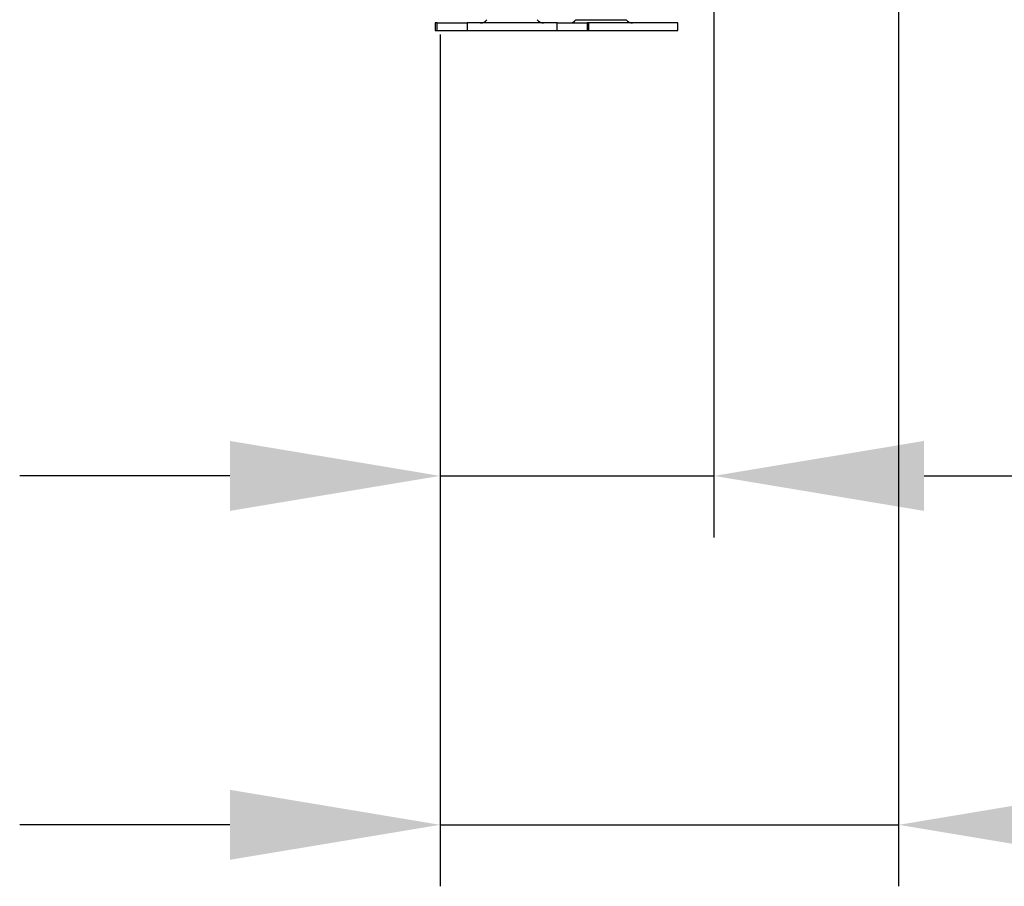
# Model space of a CAD drawing. Header units: millimetres. Extents: x 0 to 39025, y -31299 to 8400.
# Tile 164 of 206: x 14067 to 14387, y 1503 to 1785. Entities that reach past the tile are written whole.
import ezdxf

# ---------------------------------------------------------------- set-up
doc = ezdxf.new("R2010")
doc.units = ezdxf.units.MM
doc.header["$PDSIZE"] = -1
doc.layers.add('DIMENZIJE', color=4, linetype='Continuous')
doc.styles.add('SLDTEXTSTYLE6', font='txt')
doc.dimstyles.new('SLDDIMSTYLE0', dxfattribs={"dimtxt": 3, "dimasz": 3.414889, "dimexe": 0, "dimexo": 0.0625, "dimgap": 0.75, "dimtad": 1, "dimdec": 0, "dimlfac": 20, "dimrnd": 1e-09, "dimzin": 12, "dimdsep": 46, "dimtxsty": 'SLDTEXTSTYLE6', "dimsah": 1, "dimcen": 0.09, "dimadec": 0, "dimazin": 3, "dimtfac": 1, "dimtdec": 0, "dimtofl": 0, "dimtmove": 0, "dimatfit": 3, "dimfxl": 1, "dimfrac": 2, "dimtolj": 1, "dimtzin": 12, "dimarcsym": 0})

# ---------------------------------------------------------------- blocks, each defined once
blk = doc.blocks.new('*U96')
at = {"linetype": 'Continuous'}
for p, q in [((44.13, 3.57), (46.05, 3.57)), ((46.05, 3.57), (60.52, 3.57)), ((-1.6, 2.5), (-1.6, 0)), ((-0.98, 2.5), (-1.6, 2.5)), ((-1.6, 0), (-0.98, 0)), ((-0.98, 0), (-0.98, 2.5)), ((-0.98, 2.5), (8.77, 2.5)), ((-0.98, 0), (8.77, 0)), ((8.77, 2.5), (8.77, 0)), ((38.02, 2.5), (8.77, 2.5)), ((8.77, 0), (38.02, 0)), ((38.02, 0), (38.02, 2.5)), ((38.02, 2.5), (47.77, 2.5)), ((38.02, 0), (47.77, 0)), ((47.77, 2.5), (47.77, 0)), ((48.4, 2.5), (47.77, 2.5)), ((47.77, 0), (48.4, 0)), ((48.4, 0), (48.4, 2.5)), ((77.32, 2.5), (48.4, 2.5)), ((77.32, 0), (77.32, 2.5)), ((48.4, 0), (77.32, 0))]:
    blk.add_line(p, q, dxfattribs=at)
for centre, start, end in [((13.16, 5), 270, 325.0151), ((33.64, 5), 214.9849, 270), ((42.08, 5), 270, 325.0151), ((62.56, 5), 214.9849, 270)]:
    blk.add_arc(centre, 2.5, start, end, dxfattribs=at)
blk = doc.blocks.new('*D15')
at = {"layer": 'Defpoints', "color": 0, "transparency": 16777216}
for p in [(14352.27, 1940.28), (14203.27, 1781.66), (14352.27, 1523.41)]:
    blk.add_point(p, dxfattribs=at)
at = {"layer": 'DIMENZIJE', "color": 0, "lineweight": -2, "transparency": 16777216}
for p, q in [((14352.27, 1939.03), (14352.27, 1503.41)), ((14203.27, 1780.41), (14203.27, 1503.41)), ((14134.98, 1523.41), (14066.68, 1523.41)), ((14203.27, 1523.41), (14352.27, 1523.41)), ((14420.57, 1523.41), (14659.01, 1523.41))]:
    blk.add_line(p, q, dxfattribs=at)
at = {"layer": 'DIMENZIJE', "color": 0, "transparency": 16777216}
for points in [[(14134.98, 1534.79), (14134.98, 1512.03), (14203.27, 1523.41)], [(14420.57, 1534.79), (14420.57, 1512.03), (14352.27, 1523.41)]]:
    blk.add_solid(points, dxfattribs=at)
at = {"layer": 'DIMENZIJE', "color": 0, "transparency": 16777216, "insert": (14573.94, 1569.27), "char_height": 60, "attachment_point": 5, "style": 'SLDTEXTSTYLE6'}
blk.add_mtext('\\A1;149', dxfattribs=at)
blk = doc.blocks.new('*D16')
at = {"layer": 'Defpoints', "color": 0, "transparency": 16777216}
for p in [(14292.28, 1940.26), (14203.27, 1781.66), (14292.28, 1636.87)]:
    blk.add_point(p, dxfattribs=at)
at = {"layer": 'DIMENZIJE', "color": 0, "lineweight": -2, "transparency": 16777216}
for p, q in [((14292.28, 1939.01), (14292.28, 1616.87)), ((14203.27, 1780.41), (14203.27, 1616.87)), ((14134.98, 1636.87), (14066.68, 1636.87)), ((14203.27, 1636.87), (14292.28, 1636.87)), ((14360.57, 1636.87), (14561.3, 1636.87))]:
    blk.add_line(p, q, dxfattribs=at)
at = {"layer": 'DIMENZIJE', "color": 0, "transparency": 16777216}
for points in [[(14134.98, 1648.25), (14134.98, 1625.49), (14203.27, 1636.87)], [(14360.57, 1648.25), (14360.57, 1625.49), (14292.28, 1636.87)]]:
    blk.add_solid(points, dxfattribs=at)
at = {"layer": 'DIMENZIJE', "color": 0, "transparency": 16777216, "insert": (14495.09, 1682.73), "char_height": 60, "attachment_point": 5, "style": 'SLDTEXTSTYLE6'}
blk.add_mtext('\\A1;89', dxfattribs=at)

msp = doc.modelspace()

# ---------------------------------------------------------------- block references
at = {"color": 1}
msp.add_blockref('*U96', (14203.27, 1781.66), dxfattribs=at)

# ---------------------------------------------------------------- dimensions: what is measured, and where the dimension line sits
at = {"layer": 'DIMENZIJE'}
for base, p2, picture, middle in [((14352.27, 1523.41), (14352.27, 1940.28), '*D15', (14573.94, 1569.27)), ((14292.28, 1636.87), (14292.28, 1940.26), '*D16', (14495.09, 1682.73))]:
    dim = msp.add_linear_dim(base=base, p1=(14203.27, 1781.66), p2=p2, dimstyle='SLDDIMSTYLE0', override={"dimscale": 20, "dimexe": 1, "dimlfac": 1, "dimdle": 1, "dimtofl": 1}, dxfattribs=at)
    dim.commit()
    dim.dimension.update_dxf_attribs({"geometry": picture, "text_midpoint": middle})

doc.saveas('drawing.dxf')
